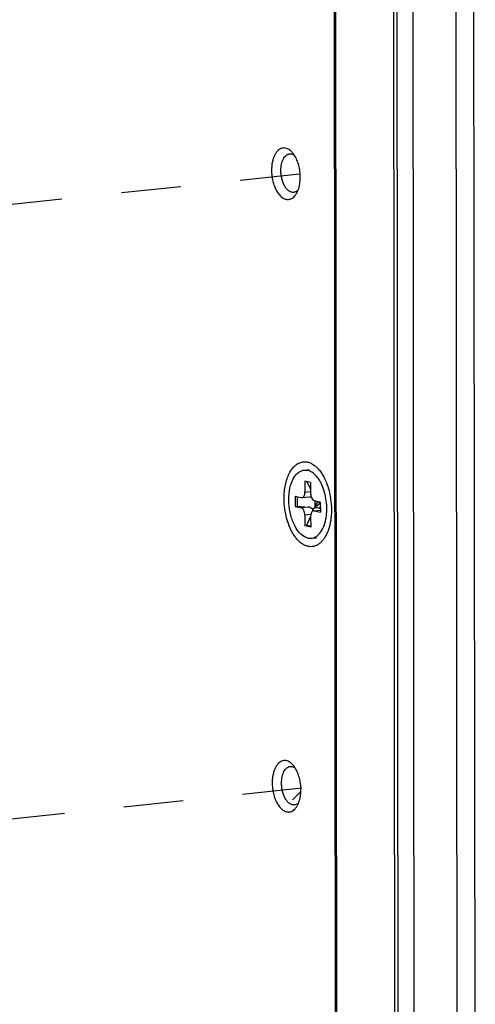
# Model space of a CAD drawing. Header units: millimetres. Extents: x 0 to 2731, y -3524 to -2222.
# Tile 189 of 221: x 1957 to 1993, y -2584 to -2508. Entities that reach past the tile are written whole.
import ezdxf

# ---------------------------------------------------------------- set-up
doc = ezdxf.new("R2010")
doc.units = ezdxf.units.MM
doc.header["$LTSCALE"] = 46.255
doc.linetypes.add('DASHED', pattern=[0.2, 0.1, -0.1])
doc.layers.add('00_COMPONENTS', color=7, linetype='CONTINUOUS')
doc.layers.add('50_ALL_DETAILS', color=7, linetype='CONTINUOUS')

msp = doc.modelspace()

# ---------------------------------------------------------------- linework, layer by layer
at = {"layer": '00_COMPONENTS', "color": 7}
for p, q in [((1986.268, -2457.182), (1986.448, -2633.947)), ((1986.753, -2633.933), (1986.573, -2457.168)), ((1987.769, -2457.534), (1987.949, -2634.299)), ((1991.104, -2458.316), (1991.284, -2635.081)), ((1992.491, -2458.358), (1992.671, -2635.123)), ((1981.991, -2623.028), (1981.831, -2466.014)), ((1981.879, -2622.706), (1981.72, -2466.284)), ((1979.409, -2542.846), (1979.796, -2542.804)), ((1979.409, -2542.851), (1979.686, -2542.864)), ((1979.465, -2543.7), (1979.465, -2544.54)), ((1979.909, -2543.805), (1979.465, -2543.7)), ((1979.604, -2543.733), (1979.91, -2544.329)), ((1979.909, -2543.805), (1979.91, -2544.644)), ((1978.716, -2544.857), (1978.716, -2545.647)), ((1978.716, -2544.857), (1979.188, -2544.968)), ((1978.86, -2544.891), (1978.861, -2545.637)), ((1979.188, -2544.968), (1979.24, -2544.971)), ((1979.24, -2544.972), (1979.81, -2544.911)), ((1980.079, -2545.875), (1980.645, -2545.379)), ((1980.189, -2545.203), (1980.661, -2545.314)), ((1980.23, -2545.203), (1980.231, -2545.742)), ((1980.422, -2545.327), (1980.231, -2545.742)), ((1980.382, -2545.248), (1980.422, -2545.327)), ((1980.661, -2545.383), (1980.422, -2545.327)), ((1980.645, -2545.379), (1980.558, -2545.29)), ((1980.645, -2545.379), (1980.651, -2545.313)), ((1980.645, -2545.379), (1980.661, -2545.633)), ((1980.645, -2545.379), (1980.645, -2545.774)), ((1980.661, -2545.314), (1980.662, -2546.104)), ((1978.716, -2545.647), (1978.861, -2545.637)), ((1978.716, -2545.647), (1979.189, -2545.758)), ((1978.861, -2545.637), (1979.713, -2545.703)), ((1980.137, -2545.99), (1980.662, -2545.934)), ((1980.189, -2545.993), (1980.137, -2545.991)), ((1980.189, -2545.993), (1980.662, -2546.104)), ((1980.662, -2545.843), (1980.231, -2545.742)), ((1980.231, -2545.742), (1980.645, -2545.774)), ((1980.645, -2545.774), (1980.662, -2545.814)), ((1979.467, -2546.317), (1979.468, -2547.157)), ((1979.912, -2546.434), (1979.597, -2547.116)), ((1979.912, -2546.422), (1979.913, -2547.261)), ((1979.597, -2547.116), (1979.468, -2547.157)), ((1979.913, -2547.261), (1979.468, -2547.157)), ((1979.913, -2547.19), (1979.597, -2547.116)), ((1979.691, -2548.098), (1979.968, -2548.11)), ((1979.969, -2548.116), (1980.356, -2548.075))]:
    msp.add_line(p, q, dxfattribs=at)
at = {"layer": '00_COMPONENTS', "color": 4}
for p, q in [((1979.465, -2544.54), (1979.91, -2544.492)), ((1979.713, -2545.703), (1979.189, -2545.758)), ((1980.189, -2545.993), (1980.662, -2545.943)), ((1979.927, -2546.268), (1979.467, -2546.317)), ((1978.493, -2568.361), (1979.153, -2567.701))]:
    msp.add_line(p, q, dxfattribs=at)
at = {"layer": '00_COMPONENTS', "color": 7}
for centre, radius, start, end in [((1977.848, -2518.523), 0.607, 96.51915, 103.97967), ((1977.848, -2518.518), 0.602, 96.06951, 96.50279), ((1978.143, -2521.293), 0.607, 268.15786, 275.58521), ((1978.143, -2521.298), 0.602, 275.60127, 276.0695), ((1979.481, -2543.737), 0.897, 71.95969, 76.76219), ((1979.352, -2544.034), 1.222, 60.06402, 60.46037), ((1977.769, -2545.348), 3.306, 26.32209, 27.41641), ((1977.569, -2545.445), 3.528, 23.14934, 26.30082), ((1977.409, -2545.516), 3.703, 22.85105, 23.17296), ((1977.381, -2545.527), 3.733, 22.56603, 22.85111), ((1977.73, -2545.988), 3.419, 344.83966, 347.90709), ((1977.897, -2565.924), 0.607, 96.51915, 103.97967), ((1977.896, -2565.919), 0.602, 96.06951, 96.50279), ((1978.191, -2568.693), 0.607, 268.15786, 275.58521), ((1978.192, -2568.699), 0.602, 275.60127, 276.0695)]:
    msp.add_arc(centre, radius, start, end, dxfattribs=at)
for centre, major_axis, ratio, start_param, end_param in [((1979.712, -2544.419), (0.456, -0.27), 0.911488, -0.885721, -0.614034), ((1979.713, -2546.196), (0.456, -0.27), 0.911488, 1.280901, 2.066299), ((1979.713, -2546.196), (0.274, 0.506), 0.482805, -0.961691, -0.655213)]:
    msp.add_ellipse(centre, major_axis=major_axis, ratio=ratio, start_param=start_param, end_param=end_param, dxfattribs=at)
for points, knots in [([(1977.702, -2517.934), (1977.642, -2517.948), (1977.523, -2517.998), (1977.363, -2518.123), (1977.222, -2518.294), (1977.102, -2518.506), (1977.006, -2518.754), (1976.935, -2519.032), (1976.893, -2519.333), (1976.884, -2519.541), (1976.884, -2519.647)], [0, 0, 0, 0, 0.090992, 0.189167, 0.297634, 0.417783, 0.549571, 0.691886, 0.842837, 1, 1, 1, 1]), ([(1978.445, -2518.209), (1978.396, -2518.159), (1978.295, -2518.07), (1978.128, -2517.971), (1977.956, -2517.917), (1977.84, -2517.913), (1977.784, -2517.919)], [0, 0, 0, 0, 0.282301, 0.538875, 0.775128, 1, 1, 1, 1]), ([(1977.607, -2519.665), (1977.607, -2519.581), (1977.615, -2519.417), (1977.65, -2519.18), (1977.709, -2518.962), (1977.789, -2518.771), (1977.889, -2518.611), (1978.006, -2518.486), (1978.137, -2518.402), (1978.234, -2518.375), (1978.282, -2518.37)], [0, 0, 0, 0, 0.159592, 0.312336, 0.455526, 0.587121, 0.706076, 0.812733, 0.909281, 1, 1, 1, 1]), ([(1978.282, -2518.37), (1978.313, -2518.367), (1978.379, -2518.367), (1978.513, -2518.395), (1978.607, -2518.447), (1978.664, -2518.489)], [0, 0, 0, 0, 0.234123, 0.475308, 1, 1, 1, 1]), ([(1978.664, -2518.489), (1978.647, -2518.463), (1978.582, -2518.364), (1978.507, -2518.272), (1978.445, -2518.209)], [0, 0, 0, 0, 0.262314, 1, 1, 1, 1]), ([(1979.107, -2520.169), (1979.107, -2520.015), (1979.087, -2519.709), (1979.001, -2519.265), (1978.864, -2518.854), (1978.736, -2518.603), (1978.664, -2518.489)], [0, 0, 0, 0, 0.261764, 0.521786, 0.770611, 1, 1, 1, 1]), ([(1976.884, -2519.647), (1976.884, -2519.787), (1976.901, -2520.066), (1976.973, -2520.474), (1977.088, -2520.859), (1977.243, -2521.202), (1977.43, -2521.49), (1977.614, -2521.681), (1977.77, -2521.791), (1977.886, -2521.851), (1978.004, -2521.888), (1978.084, -2521.898), (1978.123, -2521.9)], [0, 0, 0, 0, 0.15103, 0.301595, 0.447109, 0.583437, 0.707352, 0.817112, 0.866845, 0.913488, 0.957609, 1, 1, 1, 1]), ([(1978.598, -2521.351), (1978.568, -2521.354), (1978.507, -2521.354), (1978.38, -2521.33), (1978.257, -2521.267), (1978.144, -2521.176), (1978.029, -2521.058), (1977.899, -2520.872), (1977.774, -2520.609), (1977.68, -2520.312), (1977.621, -2519.993), (1977.607, -2519.775), (1977.607, -2519.665)], [0, 0, 0, 0, 0.042369, 0.085891, 0.17992, 0.232038, 0.287904, 0.410805, 0.547333, 0.694133, 0.846702, 1, 1, 1, 1]), ([(1978.947, -2521.154), (1979.003, -2521.004), (1979.083, -2520.678), (1979.107, -2520.343), (1979.107, -2520.169)], [0, 0, 0, 0, 0.477995, 1, 1, 1, 1]), ([(1978.207, -2521.897), (1978.263, -2521.891), (1978.375, -2521.862), (1978.532, -2521.773), (1978.675, -2521.642), (1978.755, -2521.533), (1978.792, -2521.474)], [0, 0, 0, 0, 0.224875, 0.461129, 0.717703, 1, 1, 1, 1]), ([(1978.948, -2521.155), (1978.9, -2521.208), (1978.819, -2521.278), (1978.694, -2521.334), (1978.63, -2521.347), (1978.598, -2521.351)], [0, 0, 0, 0, 0.524681, 0.765869, 1, 1, 1, 1]), ([(1978.792, -2521.474), (1978.808, -2521.45), (1978.868, -2521.348), (1978.916, -2521.239), (1978.947, -2521.154)], [0, 0, 0, 0, 0.237879, 1, 1, 1, 1]), ([(1977.854, -2545.05), (1977.854, -2544.869), (1977.87, -2544.515), (1977.946, -2544.002), (1978.07, -2543.53), (1978.24, -2543.112), (1978.451, -2542.76), (1978.699, -2542.483), (1978.938, -2542.319), (1979.137, -2542.238), (1979.239, -2542.214), (1979.289, -2542.206)], [0, 0, 0, 0, 0.158671, 0.310738, 0.453594, 0.585258, 0.704649, 0.811955, 0.909045, 0.955004, 1, 1, 1, 1]), ([(1979.289, -2542.206), (1979.374, -2542.192), (1979.551, -2542.188), (1979.817, -2542.25), (1980.077, -2542.378), (1980.328, -2542.567), (1980.565, -2542.815), (1980.784, -2543.115), (1980.981, -2543.461), (1981.093, -2543.712), (1981.144, -2543.844)], [0, 0, 0, 0, 0.096904, 0.19732, 0.304963, 0.422352, 0.550755, 0.690369, 0.840546, 1, 1, 1, 1]), ([(1979.691, -2548.098), (1979.494, -2548.051), (1979.087, -2547.791), (1978.647, -2547.16), (1978.336, -2546.329), (1978.192, -2545.395), (1978.232, -2544.472), (1978.421, -2543.771), (1978.672, -2543.326), (1978.887, -2543.077), (1979.135, -2542.909), (1979.319, -2542.856), (1979.409, -2542.846)], [0, 0, 0, 0, 0.097063, 0.219105, 0.362739, 0.517034, 0.667557, 0.80114, 0.858984, 0.910567, 0.956845, 1, 1, 1, 1]), ([(1979.954, -2542.971), (1979.938, -2542.962), (1979.875, -2542.928), (1979.809, -2542.9), (1979.758, -2542.884)], [0, 0, 0, 0, 0.257913, 1, 1, 1, 1]), ([(1980.704, -2543.826), (1980.654, -2543.731), (1980.465, -2543.405), (1980.197, -2543.111), (1979.961, -2542.975)], [0, 0, 0, 0, 0.282447, 1, 1, 1, 1]), ([(1981.144, -2543.844), (1981.151, -2543.861), (1981.179, -2543.933), (1981.204, -2544.005), (1981.223, -2544.06)], [0, 0, 0, 0, 0.247906, 1, 1, 1, 1]), ([(1979.24, -2544.972), (1979.273, -2544.968), (1979.342, -2544.935), (1979.412, -2544.834), (1979.456, -2544.697), (1979.466, -2544.594), (1979.465, -2544.54)], [0, 0, 0, 0, 0.186374, 0.411677, 0.687609, 1, 1, 1, 1]), ([(1979.91, -2544.644), (1979.91, -2544.709), (1979.925, -2544.837), (1979.991, -2545.04), (1980.1, -2545.182), (1980.189, -2545.203)], [0, 0, 0, 0, 0.29816, 0.580813, 1, 1, 1, 1]), ([(1981.073, -2546.704), (1981.165, -2546.275), (1981.199, -2545.378), (1980.999, -2544.504), (1980.829, -2544.095)], [0, 0, 0, 0, 0.497942, 1, 1, 1, 1]), ([(1981.223, -2544.06), (1981.228, -2544.073), (1981.246, -2544.128), (1981.263, -2544.182), (1981.276, -2544.224)], [0, 0, 0, 0, 0.248689, 1, 1, 1, 1]), ([(1981.276, -2544.224), (1981.358, -2544.495), (1981.48, -2545.054), (1981.523, -2545.624), (1981.523, -2545.911)], [0, 0, 0, 0, 0.496694, 1, 1, 1, 1]), ([(1980.365, -2548.67), (1980.297, -2548.702), (1980.156, -2548.751), (1979.933, -2548.776), (1979.707, -2548.751), (1979.481, -2548.677), (1979.26, -2548.555), (1979.046, -2548.388), (1978.842, -2548.179), (1978.651, -2547.93), (1978.475, -2547.646), (1978.26, -2547.216), (1978.048, -2546.616), (1977.892, -2545.848), (1977.855, -2545.317), (1977.854, -2545.05)], [0, 0, 0, 0, 0.044304, 0.087825, 0.132038, 0.178313, 0.227739, 0.281045, 0.33861, 0.400511, 0.46658, 0.536454, 0.685335, 0.841948, 1, 1, 1, 1]), ([(1979.467, -2546.317), (1979.467, -2546.252), (1979.452, -2546.124), (1979.387, -2545.921), (1979.278, -2545.779), (1979.189, -2545.758)], [0, 0, 0, 0, 0.29816, 0.580813, 1, 1, 1, 1]), ([(1980.137, -2545.99), (1980.105, -2545.993), (1980.036, -2546.026), (1979.965, -2546.127), (1979.921, -2546.264), (1979.912, -2546.367), (1979.912, -2546.422)], [0, 0, 0, 0, 0.186374, 0.411677, 0.687609, 1, 1, 1, 1]), ([(1981.523, -2545.911), (1981.523, -2545.951), (1981.522, -2546.11), (1981.514, -2546.268), (1981.504, -2546.387)], [0, 0, 0, 0, 0.25246, 1, 1, 1, 1]), ([(1981.488, -2546.547), (1981.459, -2546.795), (1981.391, -2547.155), (1981.24, -2547.603), (1981.106, -2547.899), (1980.95, -2548.157), (1980.774, -2548.375), (1980.581, -2548.549), (1980.438, -2548.636), (1980.365, -2548.67)], [0, 0, 0, 0, 0.299463, 0.438091, 0.567983, 0.688698, 0.800317, 0.903582, 1, 1, 1, 1]), ([(1980.428, -2547.92), (1980.572, -2547.806), (1980.827, -2547.477), (1980.972, -2547.095), (1981.03, -2546.882)], [0, 0, 0, 0, 0.454103, 1, 1, 1, 1]), ([(1981.504, -2546.387), (1981.502, -2546.4), (1981.498, -2546.454), (1981.492, -2546.507), (1981.488, -2546.547)], [0, 0, 0, 0, 0.251212, 1, 1, 1, 1]), ([(1979.969, -2548.115), (1980.029, -2548.108), (1980.109, -2548.09), (1980.185, -2548.061), (1980.204, -2548.053)], [0, 0, 0, 0, 0.746036, 1, 1, 1, 1]), ([(1980.204, -2548.053), (1980.224, -2548.045), (1980.303, -2548.008), (1980.376, -2547.96), (1980.428, -2547.92)], [0, 0, 0, 0, 0.243175, 1, 1, 1, 1]), ([(1977.75, -2565.334), (1977.69, -2565.349), (1977.571, -2565.399), (1977.411, -2565.523), (1977.27, -2565.694), (1977.15, -2565.907), (1977.054, -2566.155), (1976.984, -2566.433), (1976.941, -2566.734), (1976.932, -2566.942), (1976.932, -2567.048)], [0, 0, 0, 0, 0.090992, 0.189167, 0.297634, 0.417783, 0.549571, 0.691886, 0.842837, 1, 1, 1, 1]), ([(1977.655, -2567.066), (1977.655, -2566.982), (1977.663, -2566.818), (1977.699, -2566.581), (1977.757, -2566.363), (1977.837, -2566.171), (1977.937, -2566.011), (1978.054, -2565.887), (1978.186, -2565.803), (1978.282, -2565.776), (1978.33, -2565.771)], [0, 0, 0, 0, 0.159592, 0.312336, 0.455526, 0.587121, 0.706076, 0.812733, 0.909281, 1, 1, 1, 1]), ([(1978.494, -2565.61), (1978.445, -2565.56), (1978.344, -2565.47), (1978.176, -2565.372), (1978.004, -2565.318), (1977.888, -2565.314), (1977.832, -2565.32)], [0, 0, 0, 0, 0.282301, 0.538875, 0.775128, 1, 1, 1, 1]), ([(1978.33, -2565.771), (1978.362, -2565.768), (1978.427, -2565.768), (1978.561, -2565.796), (1978.655, -2565.847), (1978.712, -2565.89)], [0, 0, 0, 0, 0.234123, 0.475308, 1, 1, 1, 1]), ([(1978.712, -2565.89), (1978.696, -2565.864), (1978.63, -2565.765), (1978.555, -2565.673), (1978.494, -2565.61)], [0, 0, 0, 0, 0.262314, 1, 1, 1, 1]), ([(1979.155, -2567.569), (1979.155, -2567.416), (1979.135, -2567.11), (1979.049, -2566.666), (1978.912, -2566.255), (1978.784, -2566.004), (1978.712, -2565.89)], [0, 0, 0, 0, 0.261764, 0.521786, 0.770611, 1, 1, 1, 1]), ([(1976.932, -2567.048), (1976.932, -2567.188), (1976.949, -2567.467), (1977.021, -2567.875), (1977.137, -2568.259), (1977.291, -2568.603), (1977.478, -2568.891), (1977.662, -2569.082), (1977.818, -2569.192), (1977.935, -2569.251), (1978.053, -2569.289), (1978.132, -2569.299), (1978.172, -2569.3)], [0, 0, 0, 0, 0.15103, 0.301595, 0.447109, 0.583437, 0.707352, 0.817112, 0.866845, 0.913488, 0.957609, 1, 1, 1, 1]), ([(1978.647, -2568.751), (1978.617, -2568.755), (1978.555, -2568.755), (1978.428, -2568.73), (1978.305, -2568.667), (1978.192, -2568.577), (1978.077, -2568.459), (1977.947, -2568.273), (1977.822, -2568.01), (1977.728, -2567.713), (1977.669, -2567.394), (1977.655, -2567.175), (1977.655, -2567.066)], [0, 0, 0, 0, 0.042369, 0.085891, 0.17992, 0.232038, 0.287904, 0.410805, 0.547333, 0.694133, 0.846702, 1, 1, 1, 1]), ([(1978.996, -2568.555), (1979.051, -2568.405), (1979.131, -2568.078), (1979.156, -2567.744), (1979.155, -2567.569)], [0, 0, 0, 0, 0.477995, 1, 1, 1, 1]), ([(1978.255, -2569.297), (1978.311, -2569.291), (1978.424, -2569.263), (1978.581, -2569.174), (1978.723, -2569.043), (1978.803, -2568.934), (1978.841, -2568.875)], [0, 0, 0, 0, 0.224875, 0.461129, 0.717703, 1, 1, 1, 1]), ([(1978.996, -2568.555), (1978.948, -2568.609), (1978.867, -2568.678), (1978.742, -2568.734), (1978.678, -2568.748), (1978.647, -2568.751)], [0, 0, 0, 0, 0.524681, 0.765869, 1, 1, 1, 1]), ([(1978.841, -2568.875), (1978.856, -2568.851), (1978.916, -2568.749), (1978.964, -2568.64), (1978.996, -2568.555)], [0, 0, 0, 0, 0.237879, 1, 1, 1, 1])]:
    msp.add_open_spline(points, degree=3, knots=knots, dxfattribs=at)
at = {"layer": '50_ALL_DETAILS', "color": 7, "linetype": 'DASHED'}
for p, q in [((1979.045, -2519.94), (1951.349, -2522.87)), ((1979.24, -2567.461), (1951.397, -2570.407))]:
    msp.add_line(p, q, dxfattribs=at)

doc.saveas('drawing.dxf')
